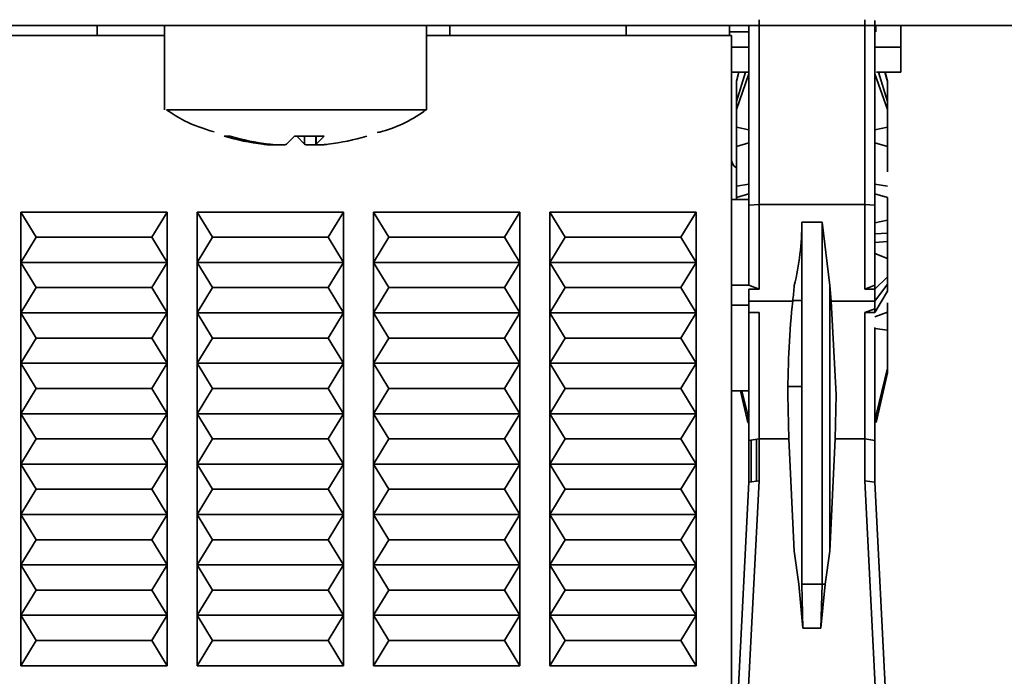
# Model space of a CAD drawing. Header units: millimetres. Extents: x 0 to 420, y 0 to 297.
# Tile 9 of 110: x 155.47 to 165.24, y 95.4 to 101.91. Entities that reach past the tile are written whole.
import ezdxf

# ---------------------------------------------------------------- set-up
doc = ezdxf.new("R2010")
doc.units = ezdxf.units.MM
doc.linetypes.add('CENTERX2', pattern=[20.32, 12.7, -2.54, 2.54, -2.54])

msp = doc.modelspace()

# ---------------------------------------------------------------- linework, layer by layer
at = {"color": 7, "linetype": 'CENTERX2'}
msp.add_line((91.1786, 101.8527), (176.1786, 101.8527), dxfattribs=at)
at = {"color": 7, "linetype": 'Continuous', "lineweight": 35}
for p, q in [((213.2287, 101.8527), (91.6286, 101.8527)), ((156.2361, 101.8527), (156.2361, 101.7527)), ((156.9036, 101.8527), (156.9036, 101.0173)), ((159.5036, 101.0173), (159.5036, 101.8527)), ((159.7361, 101.8527), (159.7361, 101.7527)), ((161.486, 101.8527), (161.486, 101.7527)), ((162.5111, 101.7527), (162.5111, 101.8527)), ((162.7036, 101.8527), (162.7036, 100.0695)), ((162.8036, 101.9105), (162.8036, 100.0778)), ((163.8536, 101.9105), (163.8536, 100.0778)), ((163.9536, 101.9022), (163.9536, 100.0695)), ((163.9611, 101.8527), (163.9611, 101.7897)), ((164.2111, 101.8527), (164.2111, 101.6397)), ((143.0714, 101.7527), (156.9036, 101.7527)), ((159.5036, 101.7527), (162.5286, 101.7527)), ((162.7036, 101.7897), (162.5111, 101.7897)), ((162.5286, 101.7527), (162.5286, 94.9527)), ((164.2111, 101.3897), (164.2111, 101.6397)), ((162.5286, 101.3897), (162.7036, 101.3897)), ((162.5786, 101.0983), (162.6678, 101.3897)), ((162.5786, 101.2977), (162.604, 101.3897)), ((162.6031, 101.3897), (162.5786, 101.3012)), ((162.5786, 101.0192), (162.7036, 101.3752)), ((163.9536, 101.3752), (164.0786, 101.0192)), ((163.9679, 101.3897), (164.2111, 101.3897)), ((164.0786, 101.0983), (163.9895, 101.3897)), ((164.0533, 101.3897), (164.0786, 101.2977)), ((164.0786, 101.3012), (164.0542, 101.3897)), ((162.5786, 101.3012), (162.5786, 101.2977)), ((162.5786, 101.2977), (162.5786, 101.0983)), ((164.0786, 101.2977), (164.0786, 101.0983)), ((162.5786, 101.0983), (162.5786, 101.0192)), ((164.0786, 101.0983), (164.0786, 101.0192)), ((156.9288, 101.0173), (156.9216, 101.0173)), ((162.5786, 101.0192), (162.5786, 100.843)), ((164.0786, 101.0192), (164.0786, 100.843)), ((162.5786, 100.843), (162.5786, 100.6539)), ((162.5786, 100.843), (162.7036, 100.8166)), ((163.9536, 100.8166), (164.0786, 100.843)), ((164.0806, 100.9269), (164.0786, 100.9277)), ((157.5553, 100.7548), (157.4966, 100.7548)), ((158.1153, 100.6753), (158.1919, 100.7548)), ((158.4861, 100.7548), (158.1919, 100.7548)), ((158.1919, 100.7548), (158.2154, 100.7548)), ((158.292, 100.6753), (158.2154, 100.7548)), ((158.4066, 100.7548), (158.4066, 100.6722)), ((158.4861, 100.7548), (158.4095, 100.6753)), ((162.7036, 100.6906), (162.5786, 100.6539)), ((162.5786, 100.6539), (162.5786, 100.2609)), ((164.0786, 100.6539), (163.9536, 100.6906)), ((162.5786, 100.2609), (162.7036, 100.2784)), ((162.5786, 100.2609), (162.5786, 100.1462)), ((163.9536, 100.2784), (164.0786, 100.2609)), ((162.7036, 100.1828), (162.5786, 100.1462)), ((164.0786, 100.1462), (163.9536, 100.1828)), ((162.7036, 100.1277), (162.5286, 100.1277)), ((162.5786, 100.1462), (162.5786, 100.1277)), ((162.8036, 100.0778), (162.7036, 100.0695)), ((162.7036, 100.0695), (162.7036, 99.2765)), ((162.8036, 100.0778), (162.8036, 99.2392)), ((163.8536, 100.0778), (162.8036, 100.0778)), ((163.8536, 99.2392), (163.8536, 100.0778)), ((163.9536, 100.0695), (163.8536, 100.0778)), ((155.6286, 99.7527), (155.4786, 100.0027)), ((155.4786, 100.0027), (156.9286, 100.0027)), ((155.4786, 99.5027), (155.4786, 100.0027)), ((156.9286, 100.0027), (156.7786, 99.7527)), ((156.9286, 100.0027), (156.9286, 99.5027)), ((157.3786, 99.7527), (157.2286, 100.0027)), ((157.2286, 100.0027), (158.6786, 100.0027)), ((157.2286, 99.5027), (157.2286, 100.0027)), ((158.6786, 100.0027), (158.5286, 99.7527)), ((158.6786, 100.0027), (158.6786, 99.5027)), ((158.9786, 99.5027), (158.9786, 100.0027)), ((159.1286, 99.7527), (158.9786, 100.0027)), ((158.9786, 100.0027), (160.4286, 100.0027)), ((160.4286, 100.0027), (160.2786, 99.7527)), ((160.4286, 100.0027), (160.4286, 99.5027)), ((160.7286, 99.5027), (160.7286, 100.0027)), ((160.8786, 99.7527), (160.7286, 100.0027)), ((160.7286, 100.0027), (162.1786, 100.0027)), ((162.1786, 100.0027), (162.0286, 99.7527)), ((162.1786, 100.0027), (162.1786, 99.5027)), ((163.2287, 99.9027), (163.4286, 99.9027)), ((163.2287, 99.9027), (163.2287, 96.3103)), ((163.4286, 99.9027), (163.5045, 99.2731)), ((163.4286, 99.9027), (163.4286, 96.3103)), ((163.9536, 99.8966), (164.0786, 99.9236)), ((164.0786, 99.7934), (163.9536, 99.7881)), ((164.0786, 99.7934), (164.0786, 99.7108)), ((155.4786, 99.5027), (155.6286, 99.7527)), ((156.7786, 99.7527), (155.6286, 99.7527)), ((156.7786, 99.7527), (156.9286, 99.5027)), ((157.2286, 99.5027), (157.3786, 99.7527)), ((158.5286, 99.7527), (157.3786, 99.7527)), ((158.5286, 99.7527), (158.6786, 99.5027)), ((158.9786, 99.5027), (159.1286, 99.7527)), ((160.2786, 99.7527), (159.1286, 99.7527)), ((160.2786, 99.7527), (160.4286, 99.5027)), ((160.7286, 99.5027), (160.8786, 99.7527)), ((162.0286, 99.7527), (160.8786, 99.7527)), ((162.0286, 99.7527), (162.1786, 99.5027)), ((163.9536, 99.7014), (164.0786, 99.7108)), ((163.9536, 99.5899), (164.0786, 99.5435)), ((155.4786, 99.5027), (156.9286, 99.5027)), ((155.6286, 99.2527), (155.4786, 99.5027)), ((155.4786, 99.0027), (155.4786, 99.5027)), ((156.9286, 99.5027), (156.7786, 99.2527)), ((156.9286, 99.5027), (156.9286, 99.0027)), ((157.2286, 99.5027), (158.6786, 99.5027)), ((157.2286, 99.0027), (157.2286, 99.5027)), ((157.3786, 99.2527), (157.2286, 99.5027)), ((158.6786, 99.5027), (158.5286, 99.2527)), ((158.6786, 99.5027), (158.6786, 99.0027)), ((158.9786, 99.5027), (160.4286, 99.5027)), ((158.9786, 99.0027), (158.9786, 99.5027)), ((159.1286, 99.2527), (158.9786, 99.5027)), ((160.4286, 99.5027), (160.2786, 99.2527)), ((160.4286, 99.5027), (160.4286, 99.0027)), ((160.7286, 99.5027), (162.1786, 99.5027)), ((160.7286, 99.0027), (160.7286, 99.5027)), ((160.8786, 99.2527), (160.7286, 99.5027)), ((162.1786, 99.5027), (162.0286, 99.2527)), ((162.1786, 99.5027), (162.1786, 99.0027)), ((164.0786, 99.5435), (164.0786, 99.3594)), ((164.0805, 99.4157), (164.0786, 99.415)), ((162.7036, 99.2765), (162.8036, 99.2392)), ((163.8536, 99.2392), (163.9536, 99.2765)), ((164.0786, 99.3594), (163.9536, 99.2392)), ((163.9536, 99.1202), (164.0786, 99.2879)), ((163.9536, 99.2765), (163.9536, 99.2392)), ((164.0786, 99.3594), (164.0786, 99.2879)), ((164.0786, 99.2879), (164.0786, 99.2192)), ((155.4786, 99.0027), (155.6286, 99.2527)), ((155.6286, 99.2527), (156.7786, 99.2527)), ((156.7786, 99.2527), (156.9286, 99.0027)), ((157.2286, 99.0027), (157.3786, 99.2527)), ((157.3786, 99.2527), (158.5286, 99.2527)), ((158.5286, 99.2527), (158.6786, 99.0027)), ((158.9786, 99.0027), (159.1286, 99.2527)), ((159.1286, 99.2527), (160.2786, 99.2527)), ((160.2786, 99.2527), (160.4286, 99.0027)), ((160.7286, 99.0027), (160.8786, 99.2527)), ((160.8786, 99.2527), (162.0286, 99.2527)), ((162.0286, 99.2527), (162.1786, 99.0027)), ((162.8036, 99.2392), (162.7036, 99.2392)), ((162.7036, 99.1202), (162.7036, 99.2392)), ((163.5045, 99.2731), (163.5192, 99.1202)), ((163.5045, 99.2731), (163.5045, 96.6394)), ((163.9536, 99.2392), (163.8536, 99.2392)), ((163.9536, 99.1202), (163.9536, 99.2392)), ((164.0786, 99.2192), (163.9536, 99.0047)), ((162.7036, 99.1202), (163.1381, 99.1202)), ((162.7036, 99.1202), (162.7036, 99.0047)), ((163.5192, 99.1202), (163.9536, 99.1202)), ((163.5674, 98.1888), (163.5192, 99.1202)), ((163.9536, 99.1202), (163.9536, 99.0047)), ((164.0786, 99.1025), (164.0786, 99.008)), ((155.6286, 98.7527), (155.4786, 99.0027)), ((155.4786, 99.0027), (156.9286, 99.0027)), ((155.4786, 98.5027), (155.4786, 99.0027)), ((156.9286, 99.0027), (156.7786, 98.7527)), ((156.9286, 99.0027), (156.9286, 98.5027)), ((157.2286, 98.5027), (157.2286, 99.0027)), ((157.3786, 98.7527), (157.2286, 99.0027)), ((157.2286, 99.0027), (158.6786, 99.0027)), ((158.6786, 99.0027), (158.5286, 98.7527)), ((158.6786, 99.0027), (158.6786, 98.5027)), ((158.9786, 98.5027), (158.9786, 99.0027)), ((159.1286, 98.7527), (158.9786, 99.0027)), ((158.9786, 99.0027), (160.4286, 99.0027)), ((160.4286, 99.0027), (160.2786, 98.7527)), ((160.4286, 99.0027), (160.4286, 98.5027)), ((160.8786, 98.7527), (160.7286, 99.0027)), ((160.7286, 99.0027), (162.1786, 99.0027)), ((160.7286, 98.5027), (160.7286, 99.0027)), ((162.1786, 99.0027), (162.0286, 98.7527)), ((162.1786, 99.0027), (162.1786, 98.5027)), ((162.7036, 99.0419), (162.7036, 97.7373)), ((162.8036, 99.0047), (162.7036, 99.0047)), ((162.8036, 97.7546), (162.8036, 99.0047)), ((163.8536, 99.0047), (163.9536, 99.0419)), ((163.9536, 99.0047), (163.8536, 99.0047)), ((163.8536, 99.0047), (163.8536, 97.7546)), ((163.9536, 98.9644), (164.0786, 99.008)), ((163.9536, 98.8459), (164.0786, 98.8303)), ((164.0786, 98.8303), (164.0786, 98.4551)), ((155.4786, 98.5027), (155.6286, 98.7527)), ((156.7786, 98.7527), (155.6286, 98.7527)), ((156.7786, 98.7527), (156.9286, 98.5027)), ((157.2286, 98.5027), (157.3786, 98.7527)), ((157.3786, 98.7527), (158.5286, 98.7527)), ((158.5286, 98.7527), (158.6786, 98.5027)), ((158.9786, 98.5027), (159.1286, 98.7527)), ((159.1286, 98.7527), (160.2786, 98.7527)), ((160.2786, 98.7527), (160.4286, 98.5027)), ((160.7286, 98.5027), (160.8786, 98.7527)), ((160.8786, 98.7527), (162.0286, 98.7527)), ((162.0286, 98.7527), (162.1786, 98.5027)), ((155.6286, 98.2527), (155.4786, 98.5027)), ((156.9286, 98.5027), (155.4786, 98.5027)), ((155.4786, 98.0027), (155.4786, 98.5027)), ((156.9286, 98.5027), (156.7786, 98.2527)), ((156.9286, 98.5027), (156.9286, 98.0027)), ((157.2286, 98.0027), (157.2286, 98.5027)), ((157.3786, 98.2527), (157.2286, 98.5027)), ((157.2286, 98.5027), (158.6786, 98.5027)), ((158.6786, 98.5027), (158.5286, 98.2527)), ((158.6786, 98.5027), (158.6786, 98.0027)), ((158.9786, 98.0027), (158.9786, 98.5027)), ((159.1286, 98.2527), (158.9786, 98.5027)), ((158.9786, 98.5027), (160.4286, 98.5027)), ((160.4286, 98.5027), (160.2786, 98.2527)), ((160.4286, 98.5027), (160.4286, 98.0027)), ((160.8786, 98.2527), (160.7286, 98.5027)), ((160.7286, 98.5027), (162.1786, 98.5027)), ((160.7286, 98.0027), (160.7286, 98.5027)), ((162.1786, 98.5027), (162.0286, 98.2527)), ((162.1786, 98.5027), (162.1786, 98.0027)), ((164.0786, 98.4551), (163.9668, 97.9899)), ((164.0786, 98.4083), (163.9668, 97.9153)), ((164.0786, 98.4551), (164.0786, 98.4083)), ((155.4786, 98.0027), (155.6286, 98.2527)), ((156.7786, 98.2527), (155.6286, 98.2527)), ((156.7786, 98.2527), (156.9286, 98.0027)), ((157.2286, 98.0027), (157.3786, 98.2527)), ((158.5286, 98.2527), (157.3786, 98.2527)), ((158.5286, 98.2527), (158.6786, 98.0027)), ((158.9786, 98.0027), (159.1286, 98.2527)), ((159.1286, 98.2527), (160.2786, 98.2527)), ((160.2786, 98.2527), (160.4286, 98.0027)), ((160.7286, 98.0027), (160.8786, 98.2527)), ((160.8786, 98.2527), (162.0286, 98.2527)), ((162.0286, 98.2527), (162.1786, 98.0027)), ((162.5286, 98.2277), (162.7036, 98.2277)), ((162.6196, 98.2277), (162.6905, 97.9153)), ((162.6905, 97.9899), (162.6333, 98.2277)), ((163.1001, 97.7546), (163.0899, 98.1888)), ((163.5572, 97.7546), (163.5674, 98.1888)), ((155.4786, 97.5027), (155.4786, 98.0027)), ((155.6286, 97.7527), (155.4786, 98.0027)), ((156.9286, 98.0027), (155.4786, 98.0027)), ((156.9286, 98.0027), (156.7786, 97.7527)), ((156.9286, 98.0027), (156.9286, 97.5027)), ((157.3786, 97.7527), (157.2286, 98.0027)), ((158.6786, 98.0027), (157.2286, 98.0027)), ((157.2286, 97.5027), (157.2286, 98.0027)), ((158.6786, 98.0027), (158.5286, 97.7527)), ((158.6786, 98.0027), (158.6786, 97.5027)), ((159.1286, 97.7527), (158.9786, 98.0027)), ((158.9786, 98.0027), (160.4286, 98.0027)), ((158.9786, 97.5027), (158.9786, 98.0027)), ((160.4286, 98.0027), (160.2786, 97.7527)), ((160.4286, 98.0027), (160.4286, 97.5027)), ((160.7286, 97.5027), (160.7286, 98.0027)), ((160.8786, 97.7527), (160.7286, 98.0027)), ((160.7286, 98.0027), (162.1786, 98.0027)), ((162.1786, 98.0027), (162.0286, 97.7527)), ((162.1786, 98.0027), (162.1786, 97.5027)), ((162.6905, 97.9153), (162.6905, 97.9899)), ((162.7036, 97.9077), (162.6905, 97.9153)), ((163.9668, 97.9899), (163.9668, 97.9153)), ((155.4786, 97.5027), (155.6286, 97.7527)), ((156.7786, 97.7527), (155.6286, 97.7527)), ((156.7786, 97.7527), (156.9286, 97.5027)), ((157.2286, 97.5027), (157.3786, 97.7527)), ((158.5286, 97.7527), (157.3786, 97.7527)), ((158.5286, 97.7527), (158.6786, 97.5027)), ((158.9786, 97.5027), (159.1286, 97.7527)), ((160.2786, 97.7527), (159.1286, 97.7527)), ((160.2786, 97.7527), (160.4286, 97.5027)), ((160.7286, 97.5027), (160.8786, 97.7527)), ((160.8786, 97.7527), (162.0286, 97.7527)), ((162.0286, 97.7527), (162.1786, 97.5027)), ((162.7036, 97.7373), (162.8036, 97.7546)), ((162.7036, 97.3229), (162.7036, 97.7373)), ((162.726, 97.3262), (162.726, 97.7412)), ((162.7786, 97.7503), (162.7786, 97.334)), ((163.1001, 97.7546), (162.8036, 97.7546)), ((162.8036, 97.7546), (162.8036, 97.3378)), ((163.1528, 96.6394), (163.1001, 97.7546)), ((163.5045, 96.6394), (163.5572, 97.7546)), ((163.5572, 97.7546), (163.8536, 97.7546)), ((163.8536, 97.7546), (163.8536, 97.3378)), ((163.9536, 97.7373), (163.8536, 97.7546)), ((163.9537, 97.3229), (163.9536, 97.7373)), ((155.4786, 97.0027), (155.4786, 97.5027)), ((155.6286, 97.2527), (155.4786, 97.5027)), ((156.9286, 97.5027), (155.4786, 97.5027)), ((156.9286, 97.5027), (156.7786, 97.2527)), ((156.9286, 97.5027), (156.9286, 97.0027)), ((157.3786, 97.2527), (157.2286, 97.5027)), ((158.6786, 97.5027), (157.2286, 97.5027)), ((157.2286, 97.0027), (157.2286, 97.5027)), ((158.6786, 97.5027), (158.5286, 97.2527)), ((158.6786, 97.5027), (158.6786, 97.0027)), ((159.1286, 97.2527), (158.9786, 97.5027)), ((160.4286, 97.5027), (158.9786, 97.5027)), ((158.9786, 97.0027), (158.9786, 97.5027)), ((160.4286, 97.5027), (160.2786, 97.2527)), ((160.4286, 97.5027), (160.4286, 97.0027)), ((160.7286, 97.0027), (160.7286, 97.5027)), ((160.8786, 97.2527), (160.7286, 97.5027)), ((160.7286, 97.5027), (162.1786, 97.5027)), ((162.1786, 97.5027), (162.0286, 97.2527)), ((162.1786, 97.5027), (162.1786, 97.0027)), ((162.7036, 97.3229), (162.5787, 94.8608)), ((162.8036, 97.3378), (162.6786, 94.8757)), ((162.8036, 97.3378), (162.7036, 97.3229)), ((163.8536, 97.3378), (163.9786, 94.8757)), ((163.9537, 97.3229), (163.8536, 97.3378)), ((164.0786, 94.8608), (163.9537, 97.3229)), ((155.4786, 97.0027), (155.6286, 97.2527)), ((156.7786, 97.2527), (155.6286, 97.2527)), ((156.7786, 97.2527), (156.9286, 97.0027)), ((157.2286, 97.0027), (157.3786, 97.2527)), ((158.5286, 97.2527), (157.3786, 97.2527)), ((158.5286, 97.2527), (158.6786, 97.0027)), ((158.9786, 97.0027), (159.1286, 97.2527)), ((160.2786, 97.2527), (159.1286, 97.2527)), ((160.2786, 97.2527), (160.4286, 97.0027)), ((160.7286, 97.0027), (160.8786, 97.2527)), ((162.0286, 97.2527), (160.8786, 97.2527)), ((162.0286, 97.2527), (162.1786, 97.0027)), ((155.6286, 96.7527), (155.4786, 97.0027)), ((156.9286, 97.0027), (155.4786, 97.0027)), ((155.4786, 96.5027), (155.4786, 97.0027)), ((156.9286, 97.0027), (156.7786, 96.7527)), ((156.9286, 97.0027), (156.9286, 96.5027)), ((157.3786, 96.7527), (157.2286, 97.0027)), ((158.6786, 97.0027), (157.2286, 97.0027)), ((157.2286, 96.5027), (157.2286, 97.0027)), ((158.6786, 97.0027), (158.5286, 96.7527)), ((158.6786, 97.0027), (158.6786, 96.5027)), ((158.9786, 96.5027), (158.9786, 97.0027)), ((159.1286, 96.7527), (158.9786, 97.0027)), ((160.4286, 97.0027), (158.9786, 97.0027)), ((160.4286, 97.0027), (160.2786, 96.7527)), ((160.4286, 97.0027), (160.4286, 96.5027)), ((160.7286, 96.5027), (160.7286, 97.0027)), ((160.8786, 96.7527), (160.7286, 97.0027)), ((162.1786, 97.0027), (160.7286, 97.0027)), ((162.1786, 97.0027), (162.0286, 96.7527)), ((162.1786, 97.0027), (162.1786, 96.5027)), ((155.4786, 96.5027), (155.6286, 96.7527)), ((156.7786, 96.7527), (155.6286, 96.7527)), ((156.7786, 96.7527), (156.9286, 96.5027)), ((157.2286, 96.5027), (157.3786, 96.7527)), ((158.5286, 96.7527), (157.3786, 96.7527)), ((158.5286, 96.7527), (158.6786, 96.5027)), ((158.9786, 96.5027), (159.1286, 96.7527)), ((160.2786, 96.7527), (159.1286, 96.7527)), ((160.2786, 96.7527), (160.4286, 96.5027)), ((160.7286, 96.5027), (160.8786, 96.7527)), ((162.0286, 96.7527), (160.8786, 96.7527)), ((162.0286, 96.7527), (162.1786, 96.5027)), ((163.1984, 96.3103), (163.1528, 96.6394)), ((163.4589, 96.3103), (163.5045, 96.6394)), ((155.4786, 96.0027), (155.4786, 96.5027)), ((155.6286, 96.2527), (155.4786, 96.5027)), ((156.9286, 96.5027), (155.4786, 96.5027)), ((156.9286, 96.5027), (156.7786, 96.2527)), ((156.9286, 96.5027), (156.9286, 96.0027)), ((157.3786, 96.2527), (157.2286, 96.5027)), ((158.6786, 96.5027), (157.2286, 96.5027)), ((157.2286, 96.0027), (157.2286, 96.5027)), ((158.6786, 96.5027), (158.5286, 96.2527)), ((158.6786, 96.5027), (158.6786, 96.0027)), ((159.1286, 96.2527), (158.9786, 96.5027)), ((160.4286, 96.5027), (158.9786, 96.5027)), ((158.9786, 96.0027), (158.9786, 96.5027)), ((160.4286, 96.5027), (160.2786, 96.2527)), ((160.4286, 96.5027), (160.4286, 96.0027)), ((160.7286, 96.0027), (160.7286, 96.5027)), ((160.8786, 96.2527), (160.7286, 96.5027)), ((162.1786, 96.5027), (160.7286, 96.5027)), ((162.1786, 96.5027), (162.0286, 96.2527)), ((162.1786, 96.5027), (162.1786, 96.0027)), ((155.4786, 96.0027), (155.6286, 96.2527)), ((156.7786, 96.2527), (155.6286, 96.2527)), ((156.7786, 96.2527), (156.9286, 96.0027)), ((157.2286, 96.0027), (157.3786, 96.2527)), ((158.5286, 96.2527), (157.3786, 96.2527)), ((158.5286, 96.2527), (158.6786, 96.0027)), ((158.9786, 96.0027), (159.1286, 96.2527)), ((160.2786, 96.2527), (159.1286, 96.2527)), ((160.2786, 96.2527), (160.4286, 96.0027)), ((160.7286, 96.0027), (160.8786, 96.2527)), ((162.0286, 96.2527), (160.8786, 96.2527)), ((162.0286, 96.2527), (162.1786, 96.0027)), ((163.1984, 96.3103), (163.2393, 95.8762)), ((163.4286, 96.3103), (163.2287, 96.3103)), ((163.2287, 96.3103), (163.2393, 95.8762)), ((163.418, 95.8762), (163.4589, 96.3103)), ((163.418, 95.8762), (163.4286, 96.3103)), ((163.4286, 96.3103), (163.4589, 96.3103)), ((156.9286, 96.0027), (155.4786, 96.0027)), ((155.6286, 95.7527), (155.4786, 96.0027)), ((155.4786, 95.5027), (155.4786, 96.0027)), ((156.9286, 96.0027), (156.7786, 95.7527)), ((156.9286, 96.0027), (156.9286, 95.5027)), ((158.6786, 96.0027), (157.2286, 96.0027)), ((157.2286, 95.5027), (157.2286, 96.0027)), ((157.3786, 95.7527), (157.2286, 96.0027)), ((158.6786, 96.0027), (158.5286, 95.7527)), ((158.6786, 96.0027), (158.6786, 95.5027)), ((160.4286, 96.0027), (158.9786, 96.0027)), ((159.1286, 95.7527), (158.9786, 96.0027)), ((158.9786, 95.5027), (158.9786, 96.0027)), ((160.4286, 96.0027), (160.2786, 95.7527)), ((160.4286, 96.0027), (160.4286, 95.5027)), ((162.1786, 96.0027), (160.7286, 96.0027)), ((160.8786, 95.7527), (160.7286, 96.0027)), ((160.7286, 95.5027), (160.7286, 96.0027)), ((162.1786, 96.0027), (162.0286, 95.7527)), ((162.1786, 96.0027), (162.1786, 95.5027)), ((163.2393, 95.8762), (163.418, 95.8762)), ((155.4786, 95.5027), (155.6286, 95.7527)), ((155.6286, 95.7527), (156.7786, 95.7527)), ((156.7786, 95.7527), (156.9286, 95.5027)), ((157.2286, 95.5027), (157.3786, 95.7527)), ((157.3786, 95.7527), (158.5286, 95.7527)), ((158.5286, 95.7527), (158.6786, 95.5027)), ((158.9786, 95.5027), (159.1286, 95.7527)), ((159.1286, 95.7527), (160.2786, 95.7527)), ((160.2786, 95.7527), (160.4286, 95.5027)), ((160.7286, 95.5027), (160.8786, 95.7527)), ((160.8786, 95.7527), (162.0286, 95.7527)), ((162.0286, 95.7527), (162.1786, 95.5027)), ((156.9286, 95.5027), (155.4786, 95.5027)), ((158.6786, 95.5027), (157.2286, 95.5027)), ((160.4286, 95.5027), (158.9786, 95.5027)), ((162.1786, 95.5027), (160.7286, 95.5027))]:
    msp.add_line(p, q, dxfattribs=at)
at = {"color": 8, "linetype": 'Continuous', "lineweight": 35}
for p, q in [((162.5286, 101.6397), (162.7036, 101.6397)), ((163.9536, 101.6397), (164.2111, 101.6397)), ((158.292, 100.6753), (158.292, 100.7548)), ((158.4095, 100.7548), (158.4095, 100.6753)), ((157.8801, 100.6753), (157.8801, 100.6833)), ((162.5286, 99.2777), (162.7036, 99.2777)), ((163.1385, 99.1238), (163.2287, 99.1238)), ((162.7036, 99.0777), (162.5286, 99.0777)), ((163.2287, 98.2716), (163.0903, 98.2716))]:
    msp.add_line(p, q, dxfattribs=at)
at = {"color": 7, "linetype": 'Continuous', "lineweight": 35}
for centre, radius, start, end in [((158.175, 103.0629), 2.4058, 253.62004, 262.95764), ((158.2338, 103.0629), 2.4058, 253.62004, 262.95764), ((158.2323, 103.0627), 2.4056, 277.04214, 286.38041), ((162.6286, 100.5277), 0.1, 180, 240)]:
    msp.add_arc(centre, radius, start, end, dxfattribs=at)
for centre, major_axis, ratio, start_param, end_param in [((161.5789, 99.9027), (0, 2.1), 0.785587, 4.407911, 4.71239), ((162.616, 99.9027), (0, 2.1), 0.267949, 4.330589, 4.407911), ((163.7598, 98.1888), (0, 2.5), 0.267949, 1.188997, 1.570796)]:
    msp.add_ellipse(centre, major_axis=major_axis, ratio=ratio, start_param=start_param, end_param=end_param, dxfattribs=at)
for points, knots in [([(156.922, 101.018), (156.9807, 100.9793), (157.1271, 100.8826), (157.2947, 100.8293), (157.3951, 100.7974)], [0, 0, 0, 0, 0.400467, 1, 1, 1, 1]), ([(159.4967, 101.0173), (159.499, 101.0173), (159.5228, 101.0173), (159.4283, 101.0173), (159.2112, 101.0173), (158.8655, 101.0173), (158.4492, 101.0173), (158.0044, 101.0173), (157.5816, 101.0173), (157.2311, 101.0173), (157.0132, 101.0173), (156.9523, 101.0173), (156.9288, 101.0173)], [0, 0, 0, 0, 0.012013, 0.12655, 0.241088, 0.355625, 0.470163, 0.5847, 0.699238, 0.813776, 0.928313, 1, 1, 1, 1]), ([(159.0136, 100.7903), (159.0222, 100.7924), (159.1875, 100.8313), (159.3541, 100.9109), (159.4906, 101.0112), (159.4975, 101.0162)], [0, 0, 0, 0, 0.049649, 0.9522, 1, 1, 1, 1]), ([(164.0786, 100.843), (164.0786, 100.8274), (164.0786, 100.7963), (164.0786, 100.7435), (164.0786, 100.6929), (164.0786, 100.6669), (164.0786, 100.6539)], [0, 0, 0, 0, 0.25, 0.5, 0.75, 1, 1, 1, 1]), ([(157.8801, 100.6753), (157.8961, 100.6735), (157.9283, 100.6698), (157.9674, 100.6675), (157.9925, 100.668), (158.002, 100.67), (158.0003, 100.672), (158.0002, 100.6722)], [0, 0, 0, 0, 0.244326, 0.488736, 0.731224, 0.972872, 1, 1, 1, 1]), ([(158.1153, 100.6753), (158.1104, 100.6735), (158.1007, 100.6698), (158.0669, 100.6675), (158.0235, 100.6679), (157.9785, 100.6708), (157.9505, 100.674), (157.9388, 100.6753)], [0, 0, 0, 0, 0.2135, 0.427064, 0.638957, 0.850126, 1, 1, 1, 1]), ([(158.292, 100.6753), (158.2969, 100.6735), (158.3066, 100.6698), (158.3405, 100.6676), (158.3772, 100.6676), (158.4029, 100.6695), (158.412, 100.6702)], [0, 0, 0, 0, 0.282171, 0.564429, 0.844478, 1, 1, 1, 1]), ([(158.5272, 100.6753), (158.5111, 100.6735), (158.479, 100.6698), (158.4401, 100.6675), (158.4142, 100.6679), (158.4044, 100.6708), (158.408, 100.674), (158.4095, 100.6753)], [0, 0, 0, 0, 0.213496, 0.427066, 0.638956, 0.850113, 1, 1, 1, 1]), ([(164.0786, 100.6539), (164.0786, 100.5974), (164.0786, 100.5217), (164.0786, 100.4255), (164.0786, 100.4012)], [0, 0, 0, 0, 0.747285, 1, 1, 1, 1]), ([(163.9536, 99.2765), (163.9536, 99.4063), (163.9536, 99.6659), (163.9536, 99.9349), (163.9536, 100.0695)], [0, 0, 0, 0, 0.5, 1, 1, 1, 1]), ([(164.0786, 100.1462), (164.0786, 100.1309), (164.0786, 100.1002), (164.0786, 100.0404), (164.0786, 99.9782), (164.0786, 99.9418), (164.0786, 99.9236)], [0, 0, 0, 0, 0.25, 0.5, 0.75, 1, 1, 1, 1]), ([(164.0786, 99.9236), (164.0786, 99.9032), (164.0786, 99.8625), (164.0786, 99.8165), (164.0786, 99.7934)], [0, 0, 0, 0, 0.5, 1, 1, 1, 1]), ([(164.0786, 99.7108), (164.0786, 99.6935), (164.0786, 99.659), (164.0786, 99.6094), (164.0786, 99.5675), (164.0786, 99.5515), (164.0786, 99.5435)], [0, 0, 0, 0, 0.25, 0.5, 0.75, 1, 1, 1, 1]), ([(164.0786, 99.008), (164.0786, 98.9981), (164.0786, 98.9783), (164.0786, 98.9326), (164.0786, 98.8811), (164.0786, 98.8472), (164.0786, 98.8303)], [0, 0, 0, 0, 0.250001, 0.5, 0.75, 1, 1, 1, 1]), ([(163.9536, 98.8569), (163.9536, 98.704), (163.9536, 98.3369), (163.9536, 97.9582), (163.9536, 97.7373)], [0, 0, 0, 0, 0.416411, 1, 1, 1, 1])]:
    msp.add_open_spline(points, degree=3, knots=knots, dxfattribs=at)

doc.saveas('drawing.dxf')
